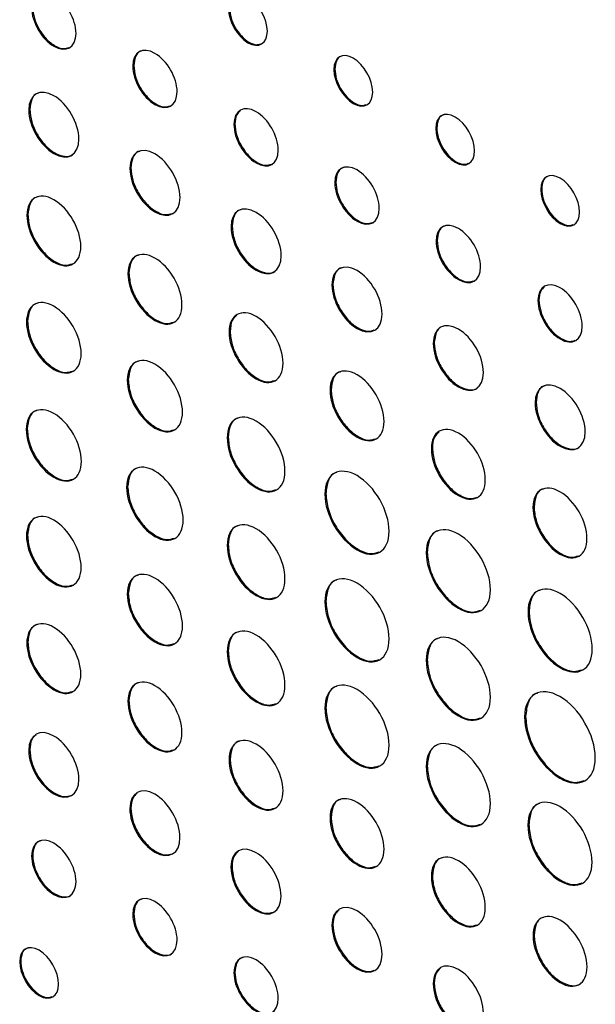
# Model space of a CAD drawing. Header units: millimetres. Extents: x 74 to 405, y 57 to 255.
# Tile 32 of 42: x 339 to 349, y 201 to 219. Entities that reach past the tile are written whole.
import ezdxf

# ---------------------------------------------------------------- set-up
doc = ezdxf.new("R2010")
doc.units = ezdxf.units.MM

msp = doc.modelspace()

# ---------------------------------------------------------------- linework, layer by layer
at = {"color": 7, "linetype": 'Continuous', "lineweight": 25}
for p, q in [((341.156, 217.918), (341.138, 217.908)), ((344.746, 217.857), (344.728, 217.846)), ((339.3, 217.132), (339.282, 217.122)), ((342.962, 216.875), (342.944, 216.865)), ((346.566, 216.806), (346.548, 216.796)), ((341.105, 216.09), (341.087, 216.08)), ((344.764, 215.835), (344.746, 215.825)), ((348.439, 215.713), (348.421, 215.702)), ((339.265, 215.253), (339.248, 215.242)), ((342.911, 215.048), (342.893, 215.037)), ((346.573, 214.791), (346.555, 214.78)), ((341.07, 214.211), (341.052, 214.201)), ((344.713, 214.007), (344.695, 213.997)), ((348.391, 213.73), (348.373, 213.72)), ((339.259, 213.347), (339.241, 213.337)), ((342.876, 213.168), (342.858, 213.158)), ((346.522, 212.963), (346.504, 212.953)), ((341.059, 212.308), (341.041, 212.298)), ((344.679, 212.128), (344.661, 212.118)), ((348.339, 211.902), (348.321, 211.892)), ((339.254, 211.428), (339.236, 211.418)), ((342.842, 211.279), (342.824, 211.269)), ((346.487, 211.084), (346.469, 211.073)), ((341.047, 210.393), (341.029, 210.383)), ((344.586, 210.272), (344.568, 210.261)), ((348.302, 210.036), (348.284, 210.026)), ((339.259, 209.526), (339.241, 209.516)), ((342.842, 209.357), (342.824, 209.347)), ((346.395, 209.228), (346.377, 209.217)), ((341.059, 208.487), (341.041, 208.477)), ((344.586, 208.35), (344.568, 208.34)), ((348.213, 208.167), (348.195, 208.157)), ((339.265, 207.614), (339.247, 207.603)), ((342.842, 207.458), (342.824, 207.448)), ((346.395, 207.306), (346.377, 207.295)), ((341.07, 206.572), (341.052, 206.562)), ((344.586, 206.451), (344.568, 206.44)), ((348.152, 206.291), (348.134, 206.281)), ((339.299, 205.695), (339.281, 205.684)), ((342.876, 205.529), (342.858, 205.519)), ((346.395, 205.407), (346.377, 205.396)), ((341.104, 204.653), (341.086, 204.642)), ((344.678, 204.489), (344.66, 204.479)), ((348.21, 204.359), (348.192, 204.349)), ((339.351, 203.807), (339.333, 203.797)), ((342.91, 203.61), (342.892, 203.6)), ((346.487, 203.445), (346.469, 203.434)), ((341.156, 202.766), (341.138, 202.755)), ((344.712, 202.57), (344.694, 202.559)), ((348.304, 202.384), (348.286, 202.374)), ((339.137, 201.92), (339.119, 201.91)), ((342.962, 201.723), (342.944, 201.713)), ((346.521, 201.526), (346.503, 201.515))]:
    msp.add_line(p, q, dxfattribs=at)
for points, knots in [([(340.125, 218.493), (340.125, 218.745), (339.948, 219.052), (339.729, 219.178), (339.511, 219.304), (339.333, 219.202), (339.333, 218.95)], [2, 2, 2, 2, 3, 3, 3, 4, 4, 4, 4]), ([(343.541, 218.531), (343.541, 218.754), (343.385, 219.025), (343.194, 219.136), (343.002, 219.246), (342.847, 219.155), (342.847, 218.932)], [2, 2, 2, 2, 3, 3, 3, 4, 4, 4, 4]), ([(339.333, 218.95), (339.333, 218.697), (339.511, 218.39), (339.729, 218.264), (339.948, 218.138), (340.125, 218.24), (340.125, 218.493)], [0, 0, 0, 0, 1, 1, 1, 2, 2, 2, 2]), ([(339.351, 218.96), (339.357, 218.895), (339.369, 218.769), (339.461, 218.565), (339.591, 218.388), (339.746, 218.263), (339.894, 218.207), (339.967, 218.231), (339.998, 218.241)], [0, 0, 0, 0, 0.176301, 0.346596, 0.51687, 0.693148, 0.869589, 1, 1, 1, 1]), ([(342.847, 218.932), (342.847, 218.709), (343.002, 218.438), (343.194, 218.327), (343.385, 218.217), (343.541, 218.308), (343.541, 218.531)], [0, 0, 0, 0, 1, 1, 1, 2, 2, 2, 2]), ([(342.865, 218.942), (342.87, 218.885), (342.881, 218.774), (342.961, 218.594), (343.075, 218.438), (343.211, 218.328), (343.339, 218.279), (343.401, 218.3), (343.427, 218.308)], [0, 0, 0, 0, 0.178542, 0.350455, 0.521782, 0.698774, 0.875762, 1, 1, 1, 1]), ([(341.93, 217.451), (341.93, 217.703), (341.753, 218.01), (341.534, 218.136), (341.316, 218.262), (341.138, 218.16), (341.138, 217.908)], [2, 2, 2, 2, 3, 3, 3, 4, 4, 4, 4]), ([(341.302, 218.18), (341.292, 218.179), (341.239, 218.171), (341.176, 218.085), (341.163, 217.974), (341.156, 217.918)], [0, 0, 0, 0, 0.103095, 0.543626, 1, 1, 1, 1]), ([(345.422, 217.445), (345.422, 217.669), (345.266, 217.939), (345.075, 218.05), (344.883, 218.16), (344.728, 218.069), (344.728, 217.846)], [2, 2, 2, 2, 3, 3, 3, 4, 4, 4, 4]), ([(344.878, 218.09), (344.867, 218.088), (344.819, 218.081), (344.763, 218.004), (344.751, 217.906), (344.746, 217.857)], [0, 0, 0, 0, 0.118868, 0.55118, 1, 1, 1, 1]), ([(341.138, 217.908), (341.138, 217.655), (341.316, 217.348), (341.534, 217.222), (341.753, 217.096), (341.93, 217.198), (341.93, 217.451)], [0, 0, 0, 0, 1, 1, 1, 2, 2, 2, 2]), ([(341.156, 217.918), (341.162, 217.854), (341.174, 217.727), (341.266, 217.524), (341.396, 217.346), (341.551, 217.222), (341.699, 217.165), (341.772, 217.189), (341.802, 217.199)], [0, 0, 0, 0, 0.176302, 0.3466, 0.516875, 0.693147, 0.869588, 1, 1, 1, 1]), ([(344.728, 217.846), (344.728, 217.623), (344.883, 217.352), (345.075, 217.242), (345.266, 217.131), (345.422, 217.222), (345.422, 217.445)], [0, 0, 0, 0, 1, 1, 1, 2, 2, 2, 2]), ([(344.746, 217.857), (344.751, 217.8), (344.761, 217.688), (344.842, 217.508), (344.955, 217.352), (345.092, 217.243), (345.22, 217.193), (345.282, 217.214), (345.308, 217.222)], [0, 0, 0, 0, 0.17854, 0.35045, 0.521761, 0.698707, 0.875727, 1, 1, 1, 1]), ([(340.177, 216.605), (340.177, 216.891), (339.976, 217.238), (339.729, 217.38), (339.482, 217.523), (339.282, 217.407), (339.282, 217.122)], [0, 0, 0, 0, 1, 1, 1, 2, 2, 2, 2]), ([(339.46, 217.428), (339.45, 217.426), (339.392, 217.417), (339.322, 217.321), (339.307, 217.196), (339.3, 217.132)], [0, 0, 0, 0, 0.092349, 0.53815, 1, 1, 1, 1]), ([(343.736, 216.408), (343.736, 216.66), (343.559, 216.967), (343.34, 217.094), (343.121, 217.22), (342.944, 217.118), (342.944, 216.865)], [2, 2, 2, 2, 3, 3, 3, 4, 4, 4, 4]), ([(339.282, 217.122), (339.282, 216.837), (339.482, 216.49), (339.729, 216.347), (339.976, 216.204), (340.177, 216.32), (340.177, 216.605)], [2, 2, 2, 2, 3, 3, 3, 4, 4, 4, 4]), ([(339.3, 217.132), (339.307, 217.059), (339.32, 216.916), (339.424, 216.686), (339.57, 216.487), (339.748, 216.342), (339.921, 216.287), (340.04, 216.294), (340.077, 216.341), (340.084, 216.349)], [0, 0, 0, 0, 0.164001, 0.322373, 0.480753, 0.644779, 0.808826, 0.967222, 1, 1, 1, 1]), ([(343.058, 217.109), (343.034, 217.088), (342.976, 217.037), (342.967, 216.935), (342.962, 216.875)], [0, 0, 0, 0, 0.425137, 1, 1, 1, 1]), ([(347.242, 216.395), (347.242, 216.618), (347.086, 216.889), (346.703, 217.11), (346.548, 217.019), (346.548, 216.796)], [2, 2, 2, 2, 3, 3, 4, 4, 4, 4]), ([(342.962, 216.875), (342.968, 216.811), (342.98, 216.684), (343.072, 216.481), (343.201, 216.304), (343.357, 216.179), (343.505, 216.122), (343.578, 216.146), (343.608, 216.156)], [0, 0, 0, 0, 0.176296, 0.346593, 0.516871, 0.69314, 0.869584, 1, 1, 1, 1]), ([(346.698, 217.039), (346.687, 217.038), (346.639, 217.03), (346.583, 216.953), (346.571, 216.856), (346.566, 216.806)], [0, 0, 0, 0, 0.118884, 0.551185, 1, 1, 1, 1]), ([(342.944, 216.865), (342.944, 216.613), (343.121, 216.305), (343.34, 216.179), (343.559, 216.053), (343.736, 216.156), (343.736, 216.408)], [0, 0, 0, 0, 1, 1, 1, 2, 2, 2, 2]), ([(346.548, 216.796), (346.548, 216.572), (346.703, 216.302), (347.086, 216.08), (347.242, 216.171), (347.242, 216.395)], [0, 0, 0, 0, 1, 1, 2, 2, 2, 2]), ([(346.566, 216.806), (346.571, 216.749), (346.581, 216.637), (346.662, 216.458), (346.775, 216.302), (346.912, 216.192), (347.04, 216.143), (347.102, 216.163), (347.128, 216.172)], [0, 0, 0, 0, 0.178539, 0.350445, 0.521754, 0.698708, 0.875728, 1, 1, 1, 1]), ([(341.982, 215.563), (341.982, 215.849), (341.781, 216.196), (341.534, 216.339), (341.287, 216.481), (341.087, 216.366), (341.087, 216.08)], [0, 0, 0, 0, 1, 1, 1, 2, 2, 2, 2]), ([(341.265, 216.386), (341.255, 216.385), (341.197, 216.376), (341.127, 216.279), (341.112, 216.154), (341.105, 216.09)], [0, 0, 0, 0, 0.092336, 0.538146, 1, 1, 1, 1]), ([(345.538, 215.368), (345.538, 215.62), (345.361, 215.927), (345.142, 216.053), (344.924, 216.179), (344.746, 216.077), (344.746, 215.825)], [2, 2, 2, 2, 3, 3, 3, 4, 4, 4, 4]), ([(341.087, 216.08), (341.087, 215.795), (341.287, 215.448), (341.534, 215.305), (341.781, 215.162), (341.982, 215.278), (341.982, 215.563)], [2, 2, 2, 2, 3, 3, 3, 4, 4, 4, 4]), ([(341.105, 216.09), (341.112, 216.018), (341.125, 215.874), (341.229, 215.645), (341.375, 215.444), (341.551, 215.303), (341.72, 215.239), (341.803, 215.266), (341.839, 215.278)], [0, 0, 0, 0, 0.175513, 0.345004, 0.514498, 0.690014, 0.86557, 1, 1, 1, 1]), ([(344.91, 216.097), (344.9, 216.096), (344.847, 216.088), (344.784, 216.002), (344.771, 215.891), (344.764, 215.835)], [0, 0, 0, 0, 0.103125, 0.543637, 1, 1, 1, 1]), ([(349.116, 215.301), (349.116, 215.525), (348.96, 215.795), (348.769, 215.906), (348.577, 216.016), (348.421, 215.925), (348.421, 215.702)], [2, 2, 2, 2, 3, 3, 3, 4, 4, 4, 4]), ([(344.746, 215.825), (344.746, 215.572), (344.924, 215.265), (345.142, 215.139), (345.361, 215.013), (345.538, 215.115), (345.538, 215.368)], [0, 0, 0, 0, 1, 1, 1, 2, 2, 2, 2]), ([(344.764, 215.835), (344.77, 215.771), (344.783, 215.644), (344.874, 215.441), (345.004, 215.263), (345.159, 215.139), (345.307, 215.082), (345.38, 215.106), (345.411, 215.116)], [0, 0, 0, 0, 0.17629, 0.346573, 0.516831, 0.693088, 0.869535, 1, 1, 1, 1]), ([(348.571, 215.946), (348.561, 215.944), (348.513, 215.937), (348.456, 215.86), (348.445, 215.762), (348.439, 215.713)], [0, 0, 0, 0, 0.118526, 0.550998, 1, 1, 1, 1]), ([(340.211, 214.686), (340.211, 214.994), (339.996, 215.367), (339.729, 215.521), (339.463, 215.674), (339.248, 215.55), (339.248, 215.242)], [0, 0, 0, 0, 1, 1, 1, 2, 2, 2, 2]), ([(348.421, 215.702), (348.421, 215.479), (348.577, 215.208), (348.769, 215.097), (348.96, 214.987), (349.116, 215.079), (349.116, 215.301)], [0, 0, 0, 0, 1, 1, 1, 2, 2, 2, 2]), ([(348.439, 215.713), (348.445, 215.656), (348.455, 215.544), (348.535, 215.365), (348.649, 215.208), (348.786, 215.098), (348.914, 215.049), (348.976, 215.07), (349.001, 215.078)], [0, 0, 0, 0, 0.178324, 0.350343, 0.521902, 0.699154, 0.876206, 1, 1, 1, 1]), ([(339.436, 215.571), (339.426, 215.569), (339.364, 215.559), (339.29, 215.455), (339.274, 215.321), (339.265, 215.253)], [0, 0, 0, 0, 0.086248, 0.534967, 1, 1, 1, 1]), ([(343.788, 214.521), (343.788, 214.806), (343.587, 215.153), (343.34, 215.296), (343.093, 215.439), (342.893, 215.323), (342.893, 215.037)], [0, 0, 0, 0, 1, 1, 1, 2, 2, 2, 2]), ([(343.071, 215.344), (343.061, 215.342), (343.003, 215.333), (342.933, 215.236), (342.918, 215.111), (342.911, 215.048)], [0, 0, 0, 0, 0.092283, 0.538125, 1, 1, 1, 1]), ([(339.248, 215.242), (339.248, 214.935), (339.463, 214.561), (339.729, 214.408), (339.996, 214.254), (340.211, 214.379), (340.211, 214.686)], [2, 2, 2, 2, 3, 3, 3, 4, 4, 4, 4]), ([(339.265, 215.253), (339.273, 215.174), (339.287, 215.02), (339.399, 214.773), (339.557, 214.557), (339.747, 214.405), (339.929, 214.336), (340.019, 214.365), (340.059, 214.378)], [0, 0, 0, 0, 0.175171, 0.344197, 0.513211, 0.688371, 0.863546, 1, 1, 1, 1]), ([(347.347, 214.323), (347.347, 214.576), (347.17, 214.883), (346.951, 215.009), (346.732, 215.135), (346.555, 215.033), (346.555, 214.78)], [2, 2, 2, 2, 3, 3, 3, 4, 4, 4, 4]), ([(342.893, 215.037), (342.893, 214.752), (343.093, 214.405), (343.34, 214.262), (343.587, 214.12), (343.788, 214.236), (343.788, 214.521)], [2, 2, 2, 2, 3, 3, 3, 4, 4, 4, 4]), ([(342.911, 215.048), (342.918, 214.975), (342.931, 214.832), (343.035, 214.602), (343.181, 214.403), (343.359, 214.258), (343.532, 214.202), (343.651, 214.21), (343.688, 214.256), (343.694, 214.264)], [0, 0, 0, 0, 0.163997, 0.322371, 0.480755, 0.644774, 0.808824, 0.967218, 1, 1, 1, 1]), ([(346.719, 215.053), (346.709, 215.052), (346.656, 215.044), (346.593, 214.957), (346.58, 214.847), (346.573, 214.791)], [0, 0, 0, 0, 0.10311, 0.543631, 1, 1, 1, 1]), ([(346.555, 214.78), (346.555, 214.528), (346.732, 214.221), (346.951, 214.095), (347.17, 213.969), (347.347, 214.071), (347.347, 214.323)], [0, 0, 0, 0, 1, 1, 1, 2, 2, 2, 2]), ([(346.573, 214.791), (346.579, 214.726), (346.591, 214.6), (346.683, 214.396), (346.812, 214.219), (346.968, 214.094), (347.116, 214.038), (347.189, 214.062), (347.219, 214.072)], [0, 0, 0, 0, 0.176301, 0.346596, 0.51687, 0.693148, 0.869589, 1, 1, 1, 1]), ([(342.016, 213.644), (342.016, 213.952), (341.801, 214.325), (341.534, 214.479), (341.268, 214.632), (341.052, 214.508), (341.052, 214.201)], [0, 0, 0, 0, 1, 1, 1, 2, 2, 2, 2]), ([(341.241, 214.529), (341.231, 214.527), (341.169, 214.518), (341.094, 214.413), (341.078, 214.279), (341.07, 214.211)], [0, 0, 0, 0, 0.086261, 0.534972, 1, 1, 1, 1]), ([(345.59, 213.48), (345.59, 213.766), (345.39, 214.113), (345.142, 214.256), (344.895, 214.398), (344.695, 214.283), (344.695, 213.997)], [0, 0, 0, 0, 1, 1, 1, 2, 2, 2, 2]), ([(344.873, 214.303), (344.863, 214.302), (344.805, 214.293), (344.735, 214.196), (344.72, 214.071), (344.713, 214.007)], [0, 0, 0, 0, 0.092283, 0.538125, 1, 1, 1, 1]), ([(341.052, 214.201), (341.052, 213.893), (341.268, 213.52), (341.534, 213.366), (341.801, 213.212), (342.016, 213.337), (342.016, 213.644)], [2, 2, 2, 2, 3, 3, 3, 4, 4, 4, 4]), ([(341.07, 214.211), (341.078, 214.132), (341.092, 213.978), (341.204, 213.731), (341.362, 213.515), (341.551, 213.363), (341.734, 213.294), (341.824, 213.323), (341.864, 213.336)], [0, 0, 0, 0, 0.175179, 0.344212, 0.51323, 0.688389, 0.863574, 1, 1, 1, 1]), ([(349.164, 213.263), (349.164, 213.515), (348.987, 213.822), (348.769, 213.948), (348.55, 214.074), (348.373, 213.972), (348.373, 213.72)], [0, 0, 0, 0, 1, 1, 1, 2, 2, 2, 2]), ([(344.695, 213.997), (344.695, 213.712), (344.895, 213.365), (345.142, 213.222), (345.39, 213.079), (345.59, 213.195), (345.59, 213.48)], [2, 2, 2, 2, 3, 3, 3, 4, 4, 4, 4]), ([(344.713, 214.007), (344.72, 213.935), (344.733, 213.791), (344.837, 213.562), (344.984, 213.361), (345.16, 213.22), (345.328, 213.156), (345.411, 213.183), (345.447, 213.195)], [0, 0, 0, 0, 0.175507, 0.344996, 0.514496, 0.690027, 0.865563, 1, 1, 1, 1]), ([(348.487, 213.964), (348.462, 213.942), (348.404, 213.892), (348.396, 213.789), (348.391, 213.73)], [0, 0, 0, 0, 0.424663, 1, 1, 1, 1]), ([(340.217, 212.774), (340.217, 213.085), (339.999, 213.463), (339.729, 213.618), (339.46, 213.774), (339.241, 213.648), (339.241, 213.337)], [0, 0, 0, 0, 1, 1, 1, 2, 2, 2, 2]), ([(348.373, 213.72), (348.373, 213.467), (348.55, 213.16), (348.769, 213.034), (348.987, 212.908), (349.164, 213.01), (349.164, 213.263)], [2, 2, 2, 2, 3, 3, 3, 4, 4, 4, 4]), ([(348.391, 213.73), (348.397, 213.666), (348.409, 213.539), (348.5, 213.336), (348.63, 213.158), (348.786, 213.034), (348.934, 212.977), (349.006, 213.001), (349.037, 213.011)], [0, 0, 0, 0, 0.1763786, 0.3467028, 0.5170419, 0.6934915, 0.8697588, 1, 1, 1, 1]), ([(339.432, 213.669), (339.422, 213.667), (339.359, 213.657), (339.284, 213.552), (339.268, 213.416), (339.259, 213.347)], [0, 0, 0, 0, 0.085537, 0.534587, 1, 1, 1, 1]), ([(343.822, 212.602), (343.822, 212.909), (343.607, 213.282), (343.074, 213.59), (342.858, 213.465), (342.858, 213.158)], [0, 0, 0, 0, 1, 1, 2, 2, 2, 2]), ([(342.997, 213.458), (342.966, 213.431), (342.893, 213.368), (342.882, 213.24), (342.876, 213.168)], [0, 0, 0, 0, 0.4380337, 1, 1, 1, 1]), ([(347.399, 212.436), (347.399, 212.722), (347.198, 213.069), (346.951, 213.211), (346.704, 213.354), (346.504, 213.238), (346.504, 212.953)], [0, 0, 0, 0, 1, 1, 1, 2, 2, 2, 2]), ([(339.241, 213.337), (339.241, 213.026), (339.46, 212.648), (339.729, 212.492), (339.999, 212.337), (340.217, 212.463), (340.217, 212.774)], [2, 2, 2, 2, 3, 3, 3, 4, 4, 4, 4]), ([(339.259, 213.347), (339.267, 213.268), (339.282, 213.112), (339.394, 212.861), (339.554, 212.643), (339.746, 212.489), (339.931, 212.419), (340.022, 212.449), (340.062, 212.462)], [0, 0, 0, 0, 0.175002, 0.343934, 0.512907, 0.688058, 0.863161, 1, 1, 1, 1]), ([(346.682, 213.259), (346.672, 213.257), (346.614, 213.248), (346.544, 213.151), (346.529, 213.027), (346.522, 212.963)], [0, 0, 0, 0, 0.092349, 0.53815, 1, 1, 1, 1]), ([(342.858, 213.158), (342.858, 212.85), (343.074, 212.477), (343.607, 212.169), (343.822, 212.294), (343.822, 212.602)], [2, 2, 2, 2, 3, 3, 4, 4, 4, 4]), ([(342.876, 213.168), (342.884, 213.09), (342.898, 212.936), (343.01, 212.688), (343.168, 212.472), (343.357, 212.32), (343.54, 212.251), (343.63, 212.281), (343.67, 212.294)], [0, 0, 0, 0, 0.175164, 0.344185, 0.513198, 0.688367, 0.863543, 1, 1, 1, 1]), ([(346.504, 212.953), (346.504, 212.668), (346.704, 212.321), (346.951, 212.178), (347.198, 212.035), (347.399, 212.151), (347.399, 212.436)], [2, 2, 2, 2, 3, 3, 3, 4, 4, 4, 4]), ([(346.522, 212.963), (346.529, 212.89), (346.542, 212.747), (346.646, 212.517), (346.792, 212.318), (346.97, 212.173), (347.143, 212.118), (347.262, 212.125), (347.299, 212.172), (347.305, 212.18)], [0, 0, 0, 0, 0.164001, 0.322373, 0.480753, 0.644779, 0.808826, 0.967222, 1, 1, 1, 1]), ([(342.027, 211.728), (342.027, 212.043), (341.807, 212.426), (341.534, 212.583), (341.261, 212.741), (341.041, 212.613), (341.041, 212.298)], [0, 0, 0, 0, 1, 1, 1, 2, 2, 2, 2]), ([(341.233, 212.634), (341.222, 212.632), (341.159, 212.622), (341.083, 212.516), (341.067, 212.378), (341.059, 212.308)], [0, 0, 0, 0, 0.084664, 0.53415, 1, 1, 1, 1]), ([(345.624, 211.561), (345.624, 211.869), (345.409, 212.242), (345.142, 212.396), (344.876, 212.55), (344.661, 212.425), (344.661, 212.118)], [0, 0, 0, 0, 1, 1, 1, 2, 2, 2, 2]), ([(341.041, 212.298), (341.041, 211.983), (341.261, 211.601), (341.534, 211.444), (341.807, 211.286), (342.027, 211.414), (342.027, 211.728)], [2, 2, 2, 2, 3, 3, 3, 4, 4, 4, 4]), ([(341.059, 212.308), (341.066, 212.228), (341.081, 212.07), (341.195, 211.817), (341.357, 211.596), (341.551, 211.441), (341.738, 211.369), (341.831, 211.4), (341.871, 211.413)], [0, 0, 0, 0, 0.174943, 0.343818, 0.512728, 0.6878, 0.862848, 1, 1, 1, 1]), ([(344.849, 212.446), (344.839, 212.444), (344.777, 212.435), (344.703, 212.331), (344.687, 212.196), (344.679, 212.128)], [0, 0, 0, 0, 0.086224, 0.534957, 1, 1, 1, 1]), ([(344.679, 212.128), (344.686, 212.049), (344.701, 211.895), (344.812, 211.648), (344.97, 211.432), (345.16, 211.28), (345.342, 211.211), (345.432, 211.24), (345.472, 211.253)], [0, 0, 0, 0, 0.175173, 0.344202, 0.513224, 0.688402, 0.863562, 1, 1, 1, 1]), ([(349.216, 211.375), (349.216, 211.661), (349.016, 212.008), (348.768, 212.151), (348.521, 212.293), (348.321, 212.178), (348.321, 211.892)], [0, 0, 0, 0, 1, 1, 1, 2, 2, 2, 2]), ([(348.5, 212.198), (348.49, 212.197), (348.431, 212.188), (348.361, 212.091), (348.347, 211.966), (348.339, 211.902)], [0, 0, 0, 0, 0.092461, 0.538071, 1, 1, 1, 1]), ([(344.661, 212.118), (344.661, 211.81), (344.876, 211.437), (345.142, 211.283), (345.409, 211.129), (345.624, 211.254), (345.624, 211.561)], [2, 2, 2, 2, 3, 3, 3, 4, 4, 4, 4]), ([(340.222, 210.848), (340.222, 211.163), (340.002, 211.546), (339.729, 211.703), (339.456, 211.861), (339.236, 211.733), (339.236, 211.418)], [0, 0, 0, 0, 1, 1, 1, 2, 2, 2, 2]), ([(348.321, 211.892), (348.321, 211.607), (348.521, 211.26), (348.768, 211.117), (349.016, 210.975), (349.216, 211.09), (349.216, 211.375)], [2, 2, 2, 2, 3, 3, 3, 4, 4, 4, 4]), ([(348.339, 211.902), (348.346, 211.83), (348.359, 211.687), (348.463, 211.456), (348.609, 211.257), (348.787, 211.113), (348.96, 211.057), (349.079, 211.065), (349.116, 211.111), (349.123, 211.119)], [0, 0, 0, 0, 0.1640047, 0.3223218, 0.4806294, 0.6445839, 0.8087098, 0.9670982, 1, 1, 1, 1]), ([(339.428, 211.754), (339.418, 211.752), (339.354, 211.742), (339.278, 211.636), (339.262, 211.498), (339.254, 211.428)], [0, 0, 0, 0, 0.084609, 0.53412, 1, 1, 1, 1]), ([(343.856, 210.673), (343.856, 211.002), (343.625, 211.402), (343.34, 211.567), (343.054, 211.732), (342.824, 211.598), (342.824, 211.269)], [0, 0, 0, 0, 1, 1, 1, 2, 2, 2, 2]), ([(343.022, 211.62), (343.012, 211.618), (342.946, 211.607), (342.867, 211.496), (342.85, 211.352), (342.842, 211.279)], [0, 0, 0, 0, 0.0811986, 0.5323763, 1, 1, 1, 1]), ([(339.236, 211.418), (339.236, 211.103), (339.456, 210.721), (339.729, 210.564), (340.002, 210.406), (340.222, 210.534), (340.222, 210.848)], [2, 2, 2, 2, 3, 3, 3, 4, 4, 4, 4]), ([(339.254, 211.428), (339.261, 211.348), (339.276, 211.19), (339.39, 210.937), (339.552, 210.716), (339.746, 210.561), (339.933, 210.489), (340.026, 210.52), (340.067, 210.533)], [0, 0, 0, 0, 0.174941, 0.343811, 0.512721, 0.687794, 0.86283, 1, 1, 1, 1]), ([(347.433, 210.517), (347.433, 210.824), (347.218, 211.198), (346.951, 211.352), (346.685, 211.505), (346.469, 211.381), (346.469, 211.073)], [0, 0, 0, 0, 1, 1, 1, 2, 2, 2, 2]), ([(342.824, 211.269), (342.824, 210.939), (343.054, 210.539), (343.34, 210.375), (343.625, 210.21), (343.856, 210.343), (343.856, 210.673)], [2, 2, 2, 2, 3, 3, 3, 4, 4, 4, 4]), ([(342.842, 211.279), (342.849, 211.195), (342.865, 211.03), (342.984, 210.765), (343.154, 210.534), (343.357, 210.371), (343.553, 210.296), (343.651, 210.329), (343.694, 210.343)], [0, 0, 0, 0, 0.174698, 0.343326, 0.511986, 0.686801, 0.861605, 1, 1, 1, 1]), ([(346.608, 211.373), (346.577, 211.346), (346.504, 211.283), (346.493, 211.156), (346.487, 211.084)], [0, 0, 0, 0, 0.4380337, 1, 1, 1, 1]), ([(346.469, 211.073), (346.469, 210.766), (346.685, 210.392), (346.951, 210.239), (347.218, 210.085), (347.433, 210.209), (347.433, 210.517)], [2, 2, 2, 2, 3, 3, 3, 4, 4, 4, 4]), ([(346.487, 211.084), (346.495, 211.005), (346.509, 210.851), (346.621, 210.603), (346.779, 210.388), (346.968, 210.236), (347.151, 210.166), (347.241, 210.196), (347.281, 210.209)], [0, 0, 0, 0, 0.175167, 0.34419, 0.513207, 0.688379, 0.863549, 1, 1, 1, 1]), ([(342.039, 209.8), (342.039, 210.122), (341.813, 210.513), (341.534, 210.674), (341.255, 210.836), (341.029, 210.705), (341.029, 210.383)], [0, 0, 0, 0, 1, 1, 1, 2, 2, 2, 2]), ([(341.224, 210.726), (341.214, 210.725), (341.15, 210.714), (341.072, 210.605), (341.056, 210.465), (341.047, 210.393)], [0, 0, 0, 0, 0.082945, 0.533269, 1, 1, 1, 1]), ([(345.716, 209.599), (345.716, 209.965), (345.459, 210.41), (345.142, 210.593), (344.825, 210.776), (344.568, 210.628), (344.568, 210.261)], [0, 0, 0, 0, 1, 1, 1, 2, 2, 2, 2]), ([(344.784, 210.649), (344.774, 210.648), (344.702, 210.636), (344.615, 210.513), (344.596, 210.353), (344.586, 210.272)], [0, 0, 0, 0, 0.073738, 0.528589, 1, 1, 1, 1]), ([(341.029, 210.383), (341.029, 210.061), (341.255, 209.67), (341.534, 209.508), (341.813, 209.347), (342.039, 209.478), (342.039, 209.8)], [2, 2, 2, 2, 3, 3, 3, 4, 4, 4, 4]), ([(341.047, 210.393), (341.055, 210.311), (341.07, 210.149), (341.187, 209.89), (341.352, 209.664), (341.551, 209.505), (341.743, 209.432), (341.838, 209.464), (341.88, 209.478)], [0, 0, 0, 0, 0.174815, 0.343559, 0.512342, 0.687292, 0.862208, 1, 1, 1, 1]), ([(349.248, 209.47), (349.248, 209.777), (349.032, 210.15), (348.766, 210.304), (348.499, 210.458), (348.284, 210.333), (348.284, 210.026)], [0, 0, 0, 0, 1, 1, 1, 2, 2, 2, 2]), ([(344.568, 210.261), (344.568, 209.896), (344.825, 209.451), (345.142, 209.268), (345.459, 209.085), (345.716, 209.233), (345.716, 209.599)], [2, 2, 2, 2, 3, 3, 3, 4, 4, 4, 4]), ([(344.586, 210.272), (344.595, 210.178), (344.613, 209.995), (344.745, 209.7), (344.933, 209.444), (345.159, 209.263), (345.378, 209.18), (345.488, 209.216), (345.536, 209.232)], [0, 0, 0, 0, 0.174162, 0.3422863, 0.5104478, 0.6847446, 0.8590275, 1, 1, 1, 1]), ([(348.472, 210.354), (348.462, 210.353), (348.4, 210.343), (348.326, 210.239), (348.31, 210.105), (348.302, 210.036)], [0, 0, 0, 0, 0.086261, 0.534972, 1, 1, 1, 1]), ([(348.284, 210.026), (348.284, 209.718), (348.499, 209.345), (348.766, 209.191), (349.032, 209.037), (349.248, 209.162), (349.248, 209.47)], [2, 2, 2, 2, 3, 3, 3, 4, 4, 4, 4]), ([(348.302, 210.036), (348.309, 209.958), (348.324, 209.804), (348.435, 209.556), (348.593, 209.34), (348.783, 209.188), (348.965, 209.119), (349.055, 209.149), (349.095, 209.162)], [0, 0, 0, 0, 0.175171, 0.344195, 0.513204, 0.688355, 0.863538, 1, 1, 1, 1]), ([(340.217, 208.953), (340.217, 209.264), (339.999, 209.642), (339.729, 209.797), (339.46, 209.953), (339.241, 209.827), (339.241, 209.516)], [0, 0, 0, 0, 1, 1, 1, 2, 2, 2, 2]), ([(339.432, 209.848), (339.422, 209.846), (339.359, 209.837), (339.284, 209.731), (339.268, 209.595), (339.259, 209.526)], [0, 0, 0, 0, 0.085537, 0.534587, 1, 1, 1, 1]), ([(343.856, 208.751), (343.856, 209.08), (343.625, 209.48), (343.34, 209.645), (343.054, 209.81), (342.824, 209.676), (342.824, 209.347)], [0, 0, 0, 0, 1, 1, 1, 2, 2, 2, 2]), ([(343.022, 209.698), (343.012, 209.696), (342.946, 209.686), (342.867, 209.574), (342.85, 209.43), (342.842, 209.357)], [0, 0, 0, 0, 0.081254, 0.5324177, 1, 1, 1, 1]), ([(347.525, 208.555), (347.525, 208.921), (347.268, 209.366), (346.951, 209.549), (346.634, 209.732), (346.377, 209.583), (346.377, 209.217)], [0, 0, 0, 0, 1, 1, 1, 2, 2, 2, 2]), ([(339.241, 209.516), (339.241, 209.205), (339.46, 208.827), (339.729, 208.671), (339.999, 208.516), (340.217, 208.642), (340.217, 208.953)], [2, 2, 2, 2, 3, 3, 3, 4, 4, 4, 4]), ([(339.259, 209.526), (339.267, 209.447), (339.282, 209.291), (339.394, 209.04), (339.554, 208.822), (339.746, 208.668), (339.931, 208.598), (340.022, 208.628), (340.063, 208.641)], [0, 0, 0, 0, 0.1749964, 0.3439184, 0.5128843, 0.6880354, 0.8631382, 1, 1, 1, 1]), ([(346.593, 209.605), (346.583, 209.604), (346.511, 209.592), (346.424, 209.469), (346.405, 209.309), (346.395, 209.228)], [0, 0, 0, 0, 0.073684, 0.528568, 1, 1, 1, 1]), ([(342.824, 209.347), (342.824, 209.018), (343.054, 208.617), (343.34, 208.453), (343.625, 208.288), (343.856, 208.421), (343.856, 208.751)], [2, 2, 2, 2, 3, 3, 3, 4, 4, 4, 4]), ([(342.842, 209.357), (342.849, 209.273), (342.865, 209.108), (342.984, 208.843), (343.154, 208.612), (343.357, 208.449), (343.553, 208.374), (343.651, 208.407), (343.694, 208.421)], [0, 0, 0, 0, 0.1746856, 0.3433093, 0.5119707, 0.6867885, 0.861595, 1, 1, 1, 1]), ([(346.377, 209.217), (346.377, 208.851), (346.634, 208.407), (346.951, 208.224), (347.268, 208.041), (347.525, 208.189), (347.525, 208.555)], [2, 2, 2, 2, 3, 3, 3, 4, 4, 4, 4]), ([(346.395, 209.228), (346.404, 209.134), (346.421, 208.951), (346.554, 208.656), (346.742, 208.4), (346.968, 208.218), (347.187, 208.135), (347.296, 208.172), (347.345, 208.188)], [0, 0, 0, 0, 0.174161, 0.342288, 0.510457, 0.684763, 0.859036, 1, 1, 1, 1]), ([(342.027, 207.907), (342.027, 208.222), (341.807, 208.605), (341.534, 208.762), (341.261, 208.92), (341.041, 208.792), (341.041, 208.477)], [0, 0, 0, 0, 1, 1, 1, 2, 2, 2, 2]), ([(341.233, 208.813), (341.222, 208.812), (341.159, 208.801), (341.083, 208.695), (341.067, 208.557), (341.059, 208.487)], [0, 0, 0, 0, 0.084664, 0.53415, 1, 1, 1, 1]), ([(345.716, 207.677), (345.716, 208.043), (345.459, 208.488), (345.142, 208.671), (344.825, 208.854), (344.568, 208.706), (344.568, 208.34)], [0, 0, 0, 0, 1, 1, 1, 2, 2, 2, 2]), ([(344.784, 208.728), (344.774, 208.726), (344.702, 208.714), (344.615, 208.591), (344.596, 208.431), (344.586, 208.35)], [0, 0, 0, 0, 0.073738, 0.528589, 1, 1, 1, 1]), ([(349.342, 207.494), (349.342, 207.86), (349.086, 208.305), (348.768, 208.488), (348.451, 208.671), (348.195, 208.523), (348.195, 208.157)], [2, 2, 2, 2, 3, 3, 3, 4, 4, 4, 4]), ([(341.041, 208.477), (341.041, 208.163), (341.261, 207.78), (341.534, 207.623), (341.807, 207.465), (342.027, 207.593), (342.027, 207.907)], [2, 2, 2, 2, 3, 3, 3, 4, 4, 4, 4]), ([(341.059, 208.487), (341.066, 208.407), (341.081, 208.249), (341.195, 207.996), (341.357, 207.775), (341.551, 207.62), (341.738, 207.549), (341.831, 207.579), (341.871, 207.593)], [0, 0, 0, 0, 0.174943, 0.343818, 0.512728, 0.6878, 0.862848, 1, 1, 1, 1]), ([(348.41, 208.544), (348.4, 208.543), (348.328, 208.531), (348.242, 208.408), (348.222, 208.248), (348.213, 208.167)], [0, 0, 0, 0, 0.073595, 0.528622, 1, 1, 1, 1]), ([(344.568, 208.34), (344.568, 207.974), (344.825, 207.529), (345.142, 207.346), (345.459, 207.163), (345.716, 207.311), (345.716, 207.677)], [2, 2, 2, 2, 3, 3, 3, 4, 4, 4, 4]), ([(344.586, 208.35), (344.595, 208.256), (344.613, 208.073), (344.745, 207.778), (344.933, 207.522), (345.159, 207.341), (345.378, 207.258), (345.488, 207.294), (345.536, 207.31)], [0, 0, 0, 0, 0.174175, 0.342295, 0.510449, 0.684742, 0.859022, 1, 1, 1, 1]), ([(348.195, 208.157), (348.195, 207.791), (348.451, 207.346), (348.768, 207.163), (349.086, 206.98), (349.342, 207.128), (349.342, 207.494)], [0, 0, 0, 0, 1, 1, 1, 2, 2, 2, 2]), ([(348.213, 208.167), (348.222, 208.074), (348.239, 207.89), (348.371, 207.595), (348.559, 207.339), (348.785, 207.157), (349.005, 207.075), (349.114, 207.111), (349.163, 207.127)], [0, 0, 0, 0, 0.174298, 0.342454, 0.510588, 0.684839, 0.859105, 1, 1, 1, 1]), ([(340.211, 207.047), (340.211, 207.355), (339.995, 207.728), (339.729, 207.882), (339.463, 208.036), (339.247, 207.911), (339.247, 207.603)], [0, 0, 0, 0, 1, 1, 1, 2, 2, 2, 2]), ([(339.436, 207.932), (339.426, 207.93), (339.364, 207.921), (339.289, 207.816), (339.273, 207.682), (339.265, 207.614)], [0, 0, 0, 0, 0.086269, 0.534947, 1, 1, 1, 1]), ([(343.856, 206.852), (343.856, 207.181), (343.625, 207.581), (343.34, 207.746), (343.054, 207.911), (342.824, 207.777), (342.824, 207.448)], [0, 0, 0, 0, 1, 1, 1, 2, 2, 2, 2]), ([(343.022, 207.799), (343.012, 207.797), (342.946, 207.787), (342.867, 207.675), (342.85, 207.531), (342.842, 207.458)], [0, 0, 0, 0, 0.081199, 0.532376, 1, 1, 1, 1]), ([(347.525, 206.633), (347.525, 206.999), (347.268, 207.444), (346.951, 207.627), (346.634, 207.81), (346.377, 207.662), (346.377, 207.295)], [0, 0, 0, 0, 1, 1, 1, 2, 2, 2, 2]), ([(339.247, 207.603), (339.247, 207.296), (339.463, 206.923), (339.729, 206.769), (339.995, 206.615), (340.211, 206.739), (340.211, 207.047)], [2, 2, 2, 2, 3, 3, 3, 4, 4, 4, 4]), ([(339.265, 207.614), (339.273, 207.535), (339.287, 207.381), (339.399, 207.134), (339.557, 206.918), (339.746, 206.766), (339.929, 206.697), (340.019, 206.726), (340.058, 206.739)], [0, 0, 0, 0, 0.175142, 0.344141, 0.513154, 0.688337, 0.863495, 1, 1, 1, 1]), ([(346.593, 207.683), (346.583, 207.682), (346.511, 207.67), (346.424, 207.547), (346.405, 207.387), (346.395, 207.306)], [0, 0, 0, 0, 0.073684, 0.528568, 1, 1, 1, 1]), ([(342.824, 207.448), (342.824, 207.119), (343.054, 206.718), (343.34, 206.554), (343.625, 206.389), (343.856, 206.522), (343.856, 206.852)], [2, 2, 2, 2, 3, 3, 3, 4, 4, 4, 4]), ([(342.842, 207.458), (342.849, 207.374), (342.865, 207.209), (342.984, 206.944), (343.154, 206.713), (343.357, 206.55), (343.553, 206.475), (343.651, 206.508), (343.694, 206.522)], [0, 0, 0, 0, 0.174698, 0.343326, 0.511986, 0.686801, 0.861605, 1, 1, 1, 1]), ([(346.377, 207.295), (346.377, 206.93), (346.634, 206.485), (346.951, 206.302), (347.268, 206.119), (347.525, 206.267), (347.525, 206.633)], [2, 2, 2, 2, 3, 3, 3, 4, 4, 4, 4]), ([(346.395, 207.306), (346.404, 207.212), (346.421, 207.029), (346.554, 206.734), (346.742, 206.478), (346.968, 206.296), (347.187, 206.214), (347.296, 206.25), (347.345, 206.266)], [0, 0, 0, 0, 0.174173, 0.342297, 0.510459, 0.684761, 0.859031, 1, 1, 1, 1]), ([(342.016, 206.005), (342.016, 206.313), (341.8, 206.686), (341.534, 206.84), (341.268, 206.994), (341.052, 206.869), (341.052, 206.562)], [0, 0, 0, 0, 1, 1, 1, 2, 2, 2, 2]), ([(341.241, 206.89), (341.23, 206.888), (341.168, 206.879), (341.094, 206.774), (341.078, 206.64), (341.07, 206.572)], [0, 0, 0, 0, 0.086269, 0.534947, 1, 1, 1, 1]), ([(345.716, 205.778), (345.716, 206.144), (345.459, 206.589), (345.142, 206.772), (344.825, 206.955), (344.568, 206.807), (344.568, 206.44)], [0, 0, 0, 0, 1, 1, 1, 2, 2, 2, 2]), ([(349.396, 205.552), (349.396, 205.955), (349.114, 206.444), (348.765, 206.646), (348.416, 206.847), (348.134, 206.684), (348.134, 206.281)], [0, 0, 0, 0, 1, 1, 1, 2, 2, 2, 2]), ([(344.784, 206.829), (344.774, 206.827), (344.702, 206.815), (344.615, 206.692), (344.596, 206.532), (344.586, 206.451)], [0, 0, 0, 0, 0.073712, 0.528548, 1, 1, 1, 1]), ([(348.366, 206.706), (348.356, 206.705), (348.279, 206.692), (348.184, 206.556), (348.163, 206.381), (348.152, 206.291)], [0, 0, 0, 0, 0.067437, 0.525386, 1, 1, 1, 1]), ([(341.052, 206.562), (341.052, 206.254), (341.268, 205.881), (341.534, 205.727), (341.8, 205.573), (342.016, 205.698), (342.016, 206.005)], [2, 2, 2, 2, 3, 3, 3, 4, 4, 4, 4]), ([(341.07, 206.572), (341.077, 206.493), (341.092, 206.339), (341.203, 206.092), (341.361, 205.876), (341.551, 205.724), (341.733, 205.655), (341.824, 205.684), (341.863, 205.697)], [0, 0, 0, 0, 0.175151, 0.344158, 0.51318, 0.688372, 0.863514, 1, 1, 1, 1]), ([(344.568, 206.44), (344.568, 206.075), (344.825, 205.63), (345.142, 205.447), (345.459, 205.264), (345.716, 205.412), (345.716, 205.778)], [2, 2, 2, 2, 3, 3, 3, 4, 4, 4, 4]), ([(344.586, 206.451), (344.595, 206.357), (344.613, 206.174), (344.745, 205.879), (344.933, 205.623), (345.159, 205.442), (345.378, 205.359), (345.488, 205.395), (345.536, 205.411)], [0, 0, 0, 0, 0.174156, 0.342279, 0.510441, 0.684739, 0.859023, 1, 1, 1, 1]), ([(348.134, 206.281), (348.134, 205.879), (348.416, 205.39), (348.765, 205.188), (349.114, 204.987), (349.396, 205.15), (349.396, 205.552)], [2, 2, 2, 2, 3, 3, 3, 4, 4, 4, 4]), ([(348.152, 206.291), (348.162, 206.189), (348.181, 205.987), (348.327, 205.663), (348.534, 205.381), (348.782, 205.181), (349.024, 205.09), (349.145, 205.13), (349.2, 205.148)], [0, 0, 0, 0, 0.173742, 0.341458, 0.50921, 0.683078, 0.856923, 1, 1, 1, 1]), ([(340.176, 205.168), (340.176, 205.453), (339.976, 205.8), (339.729, 205.942), (339.482, 206.085), (339.281, 205.97), (339.281, 205.684)], [2, 2, 2, 2, 3, 3, 3, 4, 4, 4, 4]), ([(339.411, 205.962), (339.382, 205.937), (339.315, 205.879), (339.305, 205.761), (339.299, 205.695)], [0, 0, 0, 0, 0.433342, 1, 1, 1, 1]), ([(343.822, 204.963), (343.822, 205.27), (343.606, 205.643), (343.34, 205.797), (343.074, 205.951), (342.858, 205.827), (342.858, 205.519)], [0, 0, 0, 0, 1, 1, 1, 2, 2, 2, 2]), ([(343.046, 205.847), (343.036, 205.846), (342.974, 205.836), (342.9, 205.732), (342.884, 205.598), (342.876, 205.529)], [0, 0, 0, 0, 0.086282, 0.534953, 1, 1, 1, 1]), ([(347.525, 204.734), (347.525, 205.1), (347.268, 205.545), (346.951, 205.728), (346.634, 205.911), (346.377, 205.763), (346.377, 205.396)], [0, 0, 0, 0, 1, 1, 1, 2, 2, 2, 2]), ([(339.281, 205.684), (339.281, 205.399), (339.482, 205.052), (339.729, 204.909), (339.976, 204.766), (340.176, 204.882), (340.176, 205.168)], [0, 0, 0, 0, 1, 1, 1, 2, 2, 2, 2]), ([(339.299, 205.695), (339.306, 205.622), (339.32, 205.478), (339.423, 205.248), (339.57, 205.048), (339.746, 204.907), (339.915, 204.843), (339.998, 204.87), (340.034, 204.882)], [0, 0, 0, 0, 0.175687, 0.345201, 0.514709, 0.690349, 0.865754, 1, 1, 1, 1]), ([(346.593, 205.784), (346.583, 205.783), (346.511, 205.771), (346.424, 205.648), (346.405, 205.488), (346.395, 205.407)], [0, 0, 0, 0, 0.073659, 0.528528, 1, 1, 1, 1]), ([(342.858, 205.519), (342.858, 205.211), (343.074, 204.838), (343.34, 204.684), (343.606, 204.531), (343.822, 204.655), (343.822, 204.963)], [2, 2, 2, 2, 3, 3, 3, 4, 4, 4, 4]), ([(342.876, 205.529), (342.883, 205.451), (342.898, 205.297), (343.009, 205.049), (343.167, 204.834), (343.357, 204.681), (343.539, 204.612), (343.63, 204.642), (343.669, 204.655)], [0, 0, 0, 0, 0.1751441, 0.3441444, 0.5131555, 0.6883324, 0.8634989, 1, 1, 1, 1]), ([(346.377, 205.396), (346.377, 205.031), (346.634, 204.586), (346.951, 204.403), (347.268, 204.22), (347.525, 204.368), (347.525, 204.734)], [2, 2, 2, 2, 3, 3, 3, 4, 4, 4, 4]), ([(346.395, 205.407), (346.404, 205.313), (346.421, 205.13), (346.554, 204.835), (346.742, 204.579), (346.968, 204.397), (347.187, 204.314), (347.296, 204.351), (347.345, 204.367)], [0, 0, 0, 0, 0.174155, 0.342281, 0.510451, 0.684757, 0.859032, 1, 1, 1, 1]), ([(341.981, 204.126), (341.981, 204.411), (341.781, 204.758), (341.534, 204.901), (341.287, 205.043), (341.086, 204.928), (341.086, 204.642)], [2, 2, 2, 2, 3, 3, 3, 4, 4, 4, 4]), ([(341.215, 204.92), (341.187, 204.895), (341.12, 204.837), (341.11, 204.719), (341.104, 204.653)], [0, 0, 0, 0, 0.433381, 1, 1, 1, 1]), ([(345.624, 203.922), (345.624, 204.23), (345.408, 204.603), (345.142, 204.757), (344.876, 204.911), (344.66, 204.786), (344.66, 204.479)], [0, 0, 0, 0, 1, 1, 1, 2, 2, 2, 2]), ([(344.849, 204.807), (344.839, 204.805), (344.777, 204.796), (344.702, 204.692), (344.686, 204.557), (344.678, 204.489)], [0, 0, 0, 0, 0.0863313, 0.5349714, 1, 1, 1, 1]), ([(349.339, 203.686), (349.339, 204.053), (349.082, 204.497), (348.765, 204.68), (348.448, 204.863), (348.192, 204.715), (348.192, 204.349)], [0, 0, 0, 0, 1, 1, 1, 2, 2, 2, 2]), ([(348.407, 204.737), (348.397, 204.735), (348.325, 204.724), (348.238, 204.6), (348.219, 204.441), (348.21, 204.359)], [0, 0, 0, 0, 0.07368, 0.528535, 1, 1, 1, 1]), ([(341.086, 204.642), (341.086, 204.357), (341.287, 204.01), (341.534, 203.867), (341.781, 203.724), (341.981, 203.84), (341.981, 204.126)], [0, 0, 0, 0, 1, 1, 1, 2, 2, 2, 2]), ([(341.104, 204.653), (341.111, 204.58), (341.125, 204.437), (341.228, 204.207), (341.375, 204.006), (341.551, 203.865), (341.719, 203.801), (341.803, 203.828), (341.839, 203.84)], [0, 0, 0, 0, 0.175692, 0.345206, 0.514704, 0.690319, 0.865752, 1, 1, 1, 1]), ([(344.66, 204.479), (344.66, 204.171), (344.876, 203.798), (345.142, 203.644), (345.408, 203.49), (345.624, 203.615), (345.624, 203.922)], [2, 2, 2, 2, 3, 3, 3, 4, 4, 4, 4]), ([(344.678, 204.489), (344.686, 204.41), (344.7, 204.256), (344.812, 204.009), (344.97, 203.793), (345.159, 203.641), (345.342, 203.572), (345.432, 203.601), (345.471, 203.614)], [0, 0, 0, 0, 0.175147, 0.344145, 0.513151, 0.688326, 0.863496, 1, 1, 1, 1]), ([(348.192, 204.349), (348.192, 203.983), (348.448, 203.538), (348.765, 203.355), (349.082, 203.172), (349.339, 203.321), (349.339, 203.686)], [2, 2, 2, 2, 3, 3, 3, 4, 4, 4, 4]), ([(348.21, 204.359), (348.218, 204.266), (348.236, 204.082), (348.368, 203.788), (348.556, 203.531), (348.782, 203.35), (349.002, 203.267), (349.111, 203.303), (349.16, 203.32)], [0, 0, 0, 0, 0.174153, 0.342275, 0.510443, 0.684759, 0.859033, 1, 1, 1, 1]), ([(340.125, 203.34), (340.125, 203.592), (339.947, 203.9), (339.729, 204.026), (339.51, 204.152), (339.333, 204.049), (339.333, 203.797)], [2, 2, 2, 2, 3, 3, 3, 4, 4, 4, 4]), ([(339.496, 204.07), (339.486, 204.068), (339.433, 204.06), (339.371, 203.974), (339.358, 203.864), (339.351, 203.807)], [0, 0, 0, 0, 0.1033848, 0.543852, 1, 1, 1, 1]), ([(343.787, 203.083), (343.787, 203.369), (343.587, 203.715), (343.34, 203.858), (343.093, 204.001), (342.892, 203.885), (342.892, 203.6)], [2, 2, 2, 2, 3, 3, 3, 4, 4, 4, 4]), ([(343.021, 203.877), (342.992, 203.852), (342.926, 203.795), (342.916, 203.677), (342.91, 203.61)], [0, 0, 0, 0, 0.433394, 1, 1, 1, 1]), ([(347.433, 202.878), (347.433, 203.186), (347.217, 203.559), (346.951, 203.713), (346.685, 203.866), (346.469, 203.742), (346.469, 203.434)], [0, 0, 0, 0, 1, 1, 1, 2, 2, 2, 2]), ([(339.333, 203.797), (339.333, 203.544), (339.51, 203.238), (339.729, 203.112), (339.947, 202.985), (340.125, 203.087), (340.125, 203.34)], [0, 0, 0, 0, 1, 1, 1, 2, 2, 2, 2]), ([(339.351, 203.807), (339.357, 203.743), (339.369, 203.616), (339.461, 203.413), (339.59, 203.237), (339.748, 203.109), (339.901, 203.059), (340.007, 203.067), (340.04, 203.109), (340.047, 203.117)], [0, 0, 0, 0, 0.163379, 0.3210209, 0.47864, 0.6418882, 0.8052585, 0.9629306, 1, 1, 1, 1]), ([(346.657, 203.763), (346.647, 203.761), (346.585, 203.751), (346.511, 203.647), (346.495, 203.513), (346.487, 203.445)], [0, 0, 0, 0, 0.086269, 0.534947, 1, 1, 1, 1]), ([(342.892, 203.6), (342.892, 203.314), (343.093, 202.967), (343.34, 202.824), (343.587, 202.682), (343.787, 202.797), (343.787, 203.083)], [0, 0, 0, 0, 1, 1, 1, 2, 2, 2, 2]), ([(342.91, 203.61), (342.917, 203.537), (342.931, 203.394), (343.034, 203.164), (343.181, 202.964), (343.357, 202.823), (343.525, 202.758), (343.609, 202.786), (343.645, 202.798)], [0, 0, 0, 0, 0.17569, 0.345199, 0.514694, 0.690321, 0.865753, 1, 1, 1, 1]), ([(346.469, 203.434), (346.469, 203.127), (346.685, 202.753), (346.951, 202.6), (347.217, 202.446), (347.433, 202.57), (347.433, 202.878)], [2, 2, 2, 2, 3, 3, 3, 4, 4, 4, 4]), ([(346.487, 203.445), (346.494, 203.366), (346.509, 203.212), (346.62, 202.964), (346.778, 202.749), (346.968, 202.597), (347.15, 202.527), (347.241, 202.557), (347.28, 202.57)], [0, 0, 0, 0, 0.175142, 0.3441411, 0.5131537, 0.6883368, 0.863495, 1, 1, 1, 1]), ([(341.93, 202.298), (341.93, 202.55), (341.752, 202.858), (341.534, 202.984), (341.315, 203.11), (341.138, 203.008), (341.138, 202.755)], [2, 2, 2, 2, 3, 3, 3, 4, 4, 4, 4]), ([(341.301, 203.028), (341.291, 203.026), (341.238, 203.018), (341.176, 202.932), (341.162, 202.822), (341.156, 202.766)], [0, 0, 0, 0, 0.103487, 0.543891, 1, 1, 1, 1]), ([(345.589, 202.043), (345.589, 202.328), (345.389, 202.675), (345.142, 202.818), (344.895, 202.96), (344.694, 202.845), (344.694, 202.559)], [2, 2, 2, 2, 3, 3, 3, 4, 4, 4, 4]), ([(344.824, 202.837), (344.795, 202.812), (344.728, 202.754), (344.718, 202.636), (344.712, 202.57)], [0, 0, 0, 0, 0.433394, 1, 1, 1, 1]), ([(349.25, 201.817), (349.25, 202.125), (349.034, 202.498), (348.502, 202.806), (348.286, 202.681), (348.286, 202.374)], [2, 2, 2, 2, 3, 3, 4, 4, 4, 4]), ([(341.138, 202.755), (341.138, 202.503), (341.315, 202.196), (341.534, 202.07), (341.752, 201.943), (341.93, 202.045), (341.93, 202.298)], [0, 0, 0, 0, 1, 1, 1, 2, 2, 2, 2]), ([(341.156, 202.766), (341.162, 202.701), (341.174, 202.574), (341.266, 202.371), (341.395, 202.195), (341.552, 202.067), (341.706, 202.017), (341.812, 202.025), (341.845, 202.067), (341.852, 202.075)], [0, 0, 0, 0, 0.163373, 0.320999, 0.478596, 0.641822, 0.805225, 0.962909, 1, 1, 1, 1]), ([(348.475, 202.702), (348.465, 202.701), (348.403, 202.691), (348.328, 202.587), (348.312, 202.452), (348.304, 202.384)], [0, 0, 0, 0, 0.086529, 0.535106, 1, 1, 1, 1]), ([(344.694, 202.559), (344.694, 202.274), (344.895, 201.927), (345.142, 201.784), (345.389, 201.641), (345.589, 201.757), (345.589, 202.043)], [0, 0, 0, 0, 1, 1, 1, 2, 2, 2, 2]), ([(344.712, 202.57), (344.719, 202.497), (344.733, 202.354), (344.836, 202.124), (344.983, 201.923), (345.159, 201.782), (345.328, 201.718), (345.411, 201.745), (345.447, 201.757)], [0, 0, 0, 0, 0.17569, 0.345199, 0.514694, 0.690321, 0.865753, 1, 1, 1, 1]), ([(348.286, 202.374), (348.286, 202.066), (348.502, 201.693), (349.034, 201.385), (349.25, 201.51), (349.25, 201.817)], [0, 0, 0, 0, 1, 1, 2, 2, 2, 2]), ([(348.304, 202.384), (348.312, 202.306), (348.326, 202.151), (348.438, 201.904), (348.595, 201.689), (348.787, 201.533), (348.973, 201.473), (349.101, 201.481), (349.14, 201.53), (349.147, 201.538)], [0, 0, 0, 0, 0.164434, 0.323104, 0.481798, 0.646301, 0.810804, 0.969498, 1, 1, 1, 1]), ([(339.814, 201.509), (339.814, 201.732), (339.658, 202.003), (339.467, 202.114), (339.275, 202.224), (339.119, 202.133), (339.119, 201.91)], [0, 0, 0, 0, 1, 1, 1, 2, 2, 2, 2]), ([(339.27, 202.153), (339.259, 202.152), (339.211, 202.145), (339.155, 202.067), (339.143, 201.97), (339.137, 201.92)], [0, 0, 0, 0, 0.119749, 0.551935, 1, 1, 1, 1]), ([(339.137, 201.92), (339.143, 201.863), (339.153, 201.751), (339.234, 201.572), (339.347, 201.416), (339.484, 201.306), (339.612, 201.257), (339.674, 201.278), (339.7, 201.286)], [0, 0, 0, 0, 0.178401, 0.350223, 0.521524, 0.698532, 0.875714, 1, 1, 1, 1]), ([(343.736, 201.256), (343.736, 201.508), (343.558, 201.815), (343.34, 201.941), (343.121, 202.068), (342.944, 201.965), (342.944, 201.713)], [2, 2, 2, 2, 3, 3, 3, 4, 4, 4, 4]), ([(343.107, 201.985), (343.097, 201.984), (343.044, 201.976), (342.982, 201.89), (342.968, 201.779), (342.962, 201.723)], [0, 0, 0, 0, 0.103473, 0.543885, 1, 1, 1, 1]), ([(339.119, 201.91), (339.119, 201.687), (339.275, 201.416), (339.467, 201.305), (339.658, 201.195), (339.814, 201.286), (339.814, 201.509)], [2, 2, 2, 2, 3, 3, 3, 4, 4, 4, 4]), ([(347.398, 200.999), (347.398, 201.284), (347.198, 201.631), (346.951, 201.773), (346.704, 201.916), (346.503, 201.801), (346.503, 201.515)], [2, 2, 2, 2, 3, 3, 3, 4, 4, 4, 4]), ([(346.632, 201.793), (346.603, 201.768), (346.537, 201.71), (346.527, 201.592), (346.521, 201.526)], [0, 0, 0, 0, 0.433342, 1, 1, 1, 1]), ([(342.944, 201.713), (342.944, 201.46), (343.121, 201.153), (343.34, 201.027), (343.558, 200.901), (343.736, 201.003), (343.736, 201.256)], [0, 0, 0, 0, 1, 1, 1, 2, 2, 2, 2]), ([(342.962, 201.723), (342.968, 201.658), (342.98, 201.532), (343.072, 201.328), (343.201, 201.152), (343.358, 201.024), (343.512, 200.975), (343.618, 200.982), (343.651, 201.024), (343.658, 201.032)], [0, 0, 0, 0, 0.163383, 0.32102, 0.47863, 0.641875, 0.805271, 0.962946, 1, 1, 1, 1]), ([(346.503, 201.515), (346.503, 201.23), (346.704, 200.883), (346.951, 200.74), (347.198, 200.597), (347.398, 200.713), (347.398, 200.999)], [0, 0, 0, 0, 1, 1, 1, 2, 2, 2, 2]), ([(346.521, 201.526), (346.528, 201.453), (346.542, 201.309), (346.645, 201.079), (346.792, 200.879), (346.968, 200.738), (347.136, 200.674), (347.22, 200.701), (347.256, 200.713)], [0, 0, 0, 0, 0.175687, 0.345201, 0.514709, 0.690349, 0.865754, 1, 1, 1, 1])]:
    msp.add_open_spline(points, degree=3, knots=knots, dxfattribs=at)

doc.saveas('drawing.dxf')
